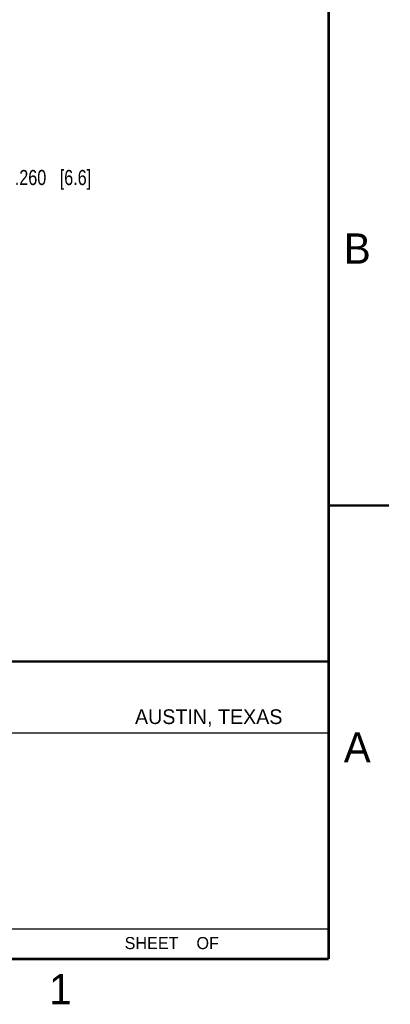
# Model space of a CAD drawing. Header units: inches. Extents: x 0 to 22, y 0 to 17.
# Tile 10 of 12: x 18.9 to 22, y 0.1 to 8.3. Entities that reach past the tile are written whole.
import ezdxf

# ---------------------------------------------------------------- set-up
doc = ezdxf.new("R2010")
doc.units = ezdxf.units.IN
doc.header["$LTSCALE"] = 1.21
doc.header["$MEASUREMENT"] = 0
doc.layers.get('0').update_dxf_attribs({"linetype": 'CONTINUOUS'})
doc.layers.add('DIMENSIONS', color=7, linetype='CONTINUOUS')
doc.styles.get("Standard").update_dxf_attribs({"font": 'txt', "width": 0.8})
doc.styles.add('TEXTSTYLE_2', font='txt')
doc.dimstyles.new('DIMSTYLE_1', dxfattribs={"dimtxt": 0.125, "dimasz": 0.18, "dimexe": 0.125, "dimexo": 0.0625, "dimgap": 0.0625, "dimtad": 0, "dimtih": 1, "dimtoh": 1, "dimdec": 3, "dimlfac": 0.5, "dimzin": 4, "dimdsep": 46, "dimtxsty": 'STANDARD', "dimblk": '_FILLED', "dimblk1": '_FILLED', "dimblk2": '_FILLED', "dimcen": 0.09, "dimadec": 0, "dimazin": 0, "dimtp": 0.01, "dimtm": 0.01, "dimtfac": 1, "dimtdec": 3, "dimtofl": 0, "dimtmove": 0, "dimatfit": 3, "dimldrblk": '_FILLED', "dimfxl": 1, "dimtolj": 1, "dimtzin": 4, "dimarcsym": 0})

# ---------------------------------------------------------------- blocks, each defined once
blk = doc.blocks.new('_FILLED')
at = {"color": 0, "linetype": 'BYBLOCK'}
blk.add_solid([(0, 0), (-1, 0.174), (-1, -0.174)], dxfattribs=at)
blk = doc.blocks.new('*D9')
at = {"layer": 'DIMENSIONS', "color": 2, "linetype": 'CONTINUOUS'}
for p, q in [((17.906, 6.0467), (17.906, 7.0875)), ((18.4257, 6.0546), (18.4257, 7.0875)), ((17.906, 6.9625), (17.546, 6.9625)), ((18.4257, 6.9625), (18.8412, 6.9625))]:
    blk.add_line(p, q, dxfattribs=at)
at = {"layer": 'DIMENSIONS', "color": 2, "linetype": 'CONTINUOUS', "xscale": 0.18, "yscale": 0.18, "zscale": 0.18}
blk.add_blockref('_FILLED', (17.906, 6.9625), dxfattribs=at)
at = {"layer": 'DIMENSIONS', "color": 2, "linetype": 'CONTINUOUS', "xscale": 0.18, "yscale": 0.18, "zscale": 0.18, "rotation": 180}
blk.add_blockref('_FILLED', (18.4257, 6.9625), dxfattribs=at)
at = {"layer": 'DIMENSIONS', "color": 2, "linetype": 'CONTINUOUS', "insert": (18.9037, 7.025), "char_height": 0.125, "width": 1.025, "attachment_point": 1, "line_spacing_factor": 0.9}
blk.add_mtext('.260{\\Ftxt.shx;\\W1.000000;\\H0.125000; }[6.6]', dxfattribs=at)

msp = doc.modelspace()

# ---------------------------------------------------------------- linework, layer by layer
at = {"color": 2, "linetype": 'CONTINUOUS'}
for p, q in [((16.375, 2.96), (21.5, 2.96)), ((16.7288, 2.37), (21.5, 2.37)), ((16.375, 0.75), (21.5, 0.75))]:
    msp.add_line(p, q, dxfattribs=at)
at = {"color": 7, "linetype": 'CONTINUOUS', "const_width": 0.02}
for points in [[(21.5, 0.5), (21.5, 16.5)], [(22, 4.25), (21.5, 4.25)], [(13.6, 2.9595), (21.5, 2.96)], [(0.5, 0.5), (21.5, 0.5)]]:
    msp.add_lwpolyline(points, dxfattribs=at)

# ---------------------------------------------------------------- texts
at = {"color": 2, "linetype": 'CONTINUOUS', "attachment_point": 1, "line_spacing_factor": 0.9, "style": 'TEXTSTYLE_2'}
for s, insert, char_height, width in [('B', (21.625, 6.5), 0.25, 0.25), ('AUSTIN, TEXAS', (19.898, 2.5642), 0.121576, 1.580488), ('A', (21.625, 2.375), 0.25, 0.25), ('SHEET    OF', (19.8121, 0.6815), 0.1, 1.1), ('1', (19.1875, 0.375), 0.25, 0.25)]:
    msp.add_mtext(s, dxfattribs=dict(at, insert=insert, char_height=char_height, width=width))

# ---------------------------------------------------------------- dimensions: what is measured, and where the dimension line sits
at = {"layer": 'DIMENSIONS', "color": 2, "linetype": 'CONTINUOUS'}
dim = msp.add_linear_dim(base=(17.906, 6.9625), p1=(18.4257, 5.9921), p2=(17.906, 5.9842), angle=180, dimstyle='DIMSTYLE_1', dxfattribs=at)
dim.commit()
dim.dimension.update_dxf_attribs({"geometry": '*D9', "text_midpoint": (19.4162, 6.9625), "dimtype": 160})

doc.saveas('drawing.dxf')
